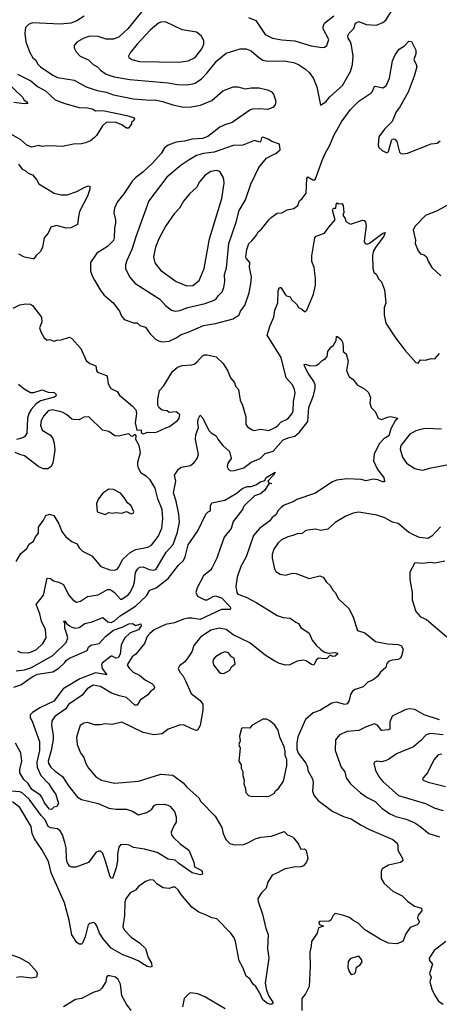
# Model space of a CAD drawing. Extents: x 1678759 to 1859541, y 384609 to 522867.
# Tile 96 of 256: x 1756354 to 1759893, y 442676 to 450972. Entities that reach past the tile are written whole.
import ezdxf

# ---------------------------------------------------------------- set-up
doc = ezdxf.new("R2010")
doc.units = 0

msp = doc.modelspace()

# ---------------------------------------------------------------- linework, layer by layer
at = {"layer": '0CON20XD'}
for points in [[(1757394.4, 451055), (1757265.5, 450895), (1757192.5, 450827.5), (1757145, 450807.7), (1757085, 450807.1), (1757015, 450829.2), (1756945, 450832.9), (1756895, 450817.3), (1756836.6, 450783.4), (1756814, 450755), (1756814, 450735), (1756830.2, 450700.2), (1756865.8, 450665), (1756935, 450632.2), (1756974.2, 450594.2), (1757009.2, 450575), (1757035.3, 450545.3), (1757085, 450511.8), (1757150, 450490), (1757282.9, 450467.1), (1757605, 450439.6), (1757684.6, 450424.6), (1757765, 450423.6), (1757815, 450430.9), (1757835, 450437.5), (1757886.5, 450473.5), (1757935.9, 450524.1), (1758015.9, 450624.1), (1758095, 450689.4), (1758214.4, 450725.6), (1758265, 450727.5), (1758305, 450709.1), (1758366.7, 450655), (1758405, 450630), (1758446.4, 450623.6), (1758585, 450625.5), (1758662.2, 450612.2), (1758705, 450595.5), (1758765, 450555.6), (1758795, 450527.1), (1758832.9, 450475), (1758839.5, 450455), (1758860.6, 450405), (1758891.7, 450251.7), (1758935, 450280), (1758969.3, 450320.7), (1759075, 450417.1), (1759145, 450536.2), (1759159.5, 450595), (1759165.4, 450665.4), (1759153.1, 450755), (1759143.8, 450785), (1759123.6, 450815), (1759121.4, 450835), (1759133, 450857), (1759171.9, 450898.1), (1759186.3, 450943.7), (1759215, 450955.5), (1759275, 450930.6), (1759364.2, 450925.8), (1759415, 450947.5), (1759441.3, 450968.7), (1759528.6, 451105)], [(1756898.3, 451001.7), (1756835, 450961.5), (1756785, 450943.8), (1756697.5, 450935), (1756463.8, 450946.2), (1756429.3, 450930.7), (1756403.8, 450905), (1756398.8, 450855), (1756407.5, 450785), (1756440.8, 450695), (1756465, 450650.8), (1756489.3, 450629.3), (1756505, 450601.2), (1756531.2, 450575), (1756635, 450504.4), (1756673.3, 450485), (1756815, 450463.1), (1756915, 450406.7), (1757006.4, 450376.4), (1757085, 450359.7), (1757145, 450338.8), (1757315, 450305.4), (1757455, 450293.6), (1757493.8, 450296.2), (1757558.8, 450281.2), (1757645, 450253.6), (1757735, 450235.5), (1757801.9, 450238.1), (1757879.2, 450250.8), (1757975, 450290), (1758066.8, 450373.2), (1758155, 450405.8), (1758195, 450405.8), (1758255, 450390), (1758305, 450397.1), (1758375, 450396.7), (1758445, 450380.5), (1758475, 450366.2), (1758495, 450344.2), (1758515.4, 450285), (1758508.9, 450255), (1758488.3, 450231.7), (1758444, 450216), (1758375, 450221.4), (1758315, 450216.5), (1758295, 450208.5), (1758145, 450105.7), (1758085, 450086.9), (1758042.9, 450065), (1757941.6, 449988.4), (1757895, 449969.6), (1757805.4, 449965.4), (1757745, 449948.5), (1757675, 449940), (1757605, 449914.3), (1757575, 449892.5), (1757548.6, 449845), (1757475, 449762.9), (1757393.4, 449686.6), (1757329.8, 449640.2), (1757306.4, 449613.6), (1757232.9, 449505), (1757176.9, 449435), (1757152.5, 449385), (1757147.5, 449345), (1757162.9, 449285), (1757163, 449257), (1757154.4, 449215), (1757152.2, 449135), (1757145, 449111.2), (1757095, 449060), (1757004, 449005), (1756952, 448925), (1756952.5, 448855), (1756964.3, 448815), (1756985.8, 448775.8), (1757033.3, 448695), (1757064.6, 448654.6), (1757143.3, 448585), (1757196, 448515), (1757212, 448475), (1757232.4, 448452.4), (1757245, 448442), (1757313.6, 448416.4), (1757345, 448416.7), (1757366.7, 448395), (1757415, 448382), (1757454, 448324), (1757500.3, 448280.3), (1757525.7, 448265.7), (1757555, 448258.6), (1757615.4, 448264.6), (1757675, 448292.2), (1757715, 448320.5), (1757775, 448339.1), (1757904, 448396), (1758005, 448411.2), (1758155, 448450), (1758204.2, 448485), (1758217.5, 448515), (1758253.5, 448565), (1758288.5, 448671.5), (1758304.4, 448745), (1758307.8, 448805), (1758293.1, 448885), (1758294.4, 448925), (1758265, 448961.2), (1758261.9, 448975), (1758270, 449035), (1758286.2, 449085), (1758312.7, 449107.3), (1758350, 449155), (1758364, 449185), (1758394.4, 449205.6), (1758454.4, 449285.6), (1758475, 449303.8), (1758525, 449341.2), (1758565, 449344), (1758609.5, 449370.5), (1758665, 449380), (1758700, 449405), (1758713.8, 449445), (1758737.5, 449465), (1758769.2, 449510.8), (1758775.7, 449635), (1758785, 449648), (1758825, 449621.5), (1758835, 449618.9), (1758848.7, 449631.3), (1758904.1, 449785.9), (1758930, 449845), (1758970.9, 449915), (1759002.3, 449995), (1759068.2, 450111.8), (1759145, 450215.8), (1759215, 450284.2), (1759315, 450352), (1759327.5, 450365), (1759345, 450410), (1759355, 450412.5), (1759415, 450397.1), (1759443.8, 450415), (1759471.7, 450478.3), (1759498.9, 450625), (1759520.6, 450675), (1759555, 450722), (1759599.4, 450750.6), (1759635, 450792), (1759658.6, 450788.6), (1759695.8, 450715.8), (1759694, 450685), (1759676.7, 450635), (1759698.8, 450595), (1759702, 450575), (1759681.1, 450495), (1759630, 450360), (1759557.3, 450232.7), (1759528.6, 450195), (1759495.4, 450114.6), (1759429.7, 450050.3), (1759382, 449985), (1759376.2, 449915), (1759383.8, 449895), (1759409.5, 449869.5), (1759445, 449853.8), (1759455, 449853.3), (1759465, 449862.5), (1759490, 449955), (1759494.4, 449965.6), (1759505, 449968), (1759516.2, 449965), (1759535.7, 449945), (1759556.7, 449855), (1759567.5, 449845), (1759585, 449840.8), (1759625, 449845.8), (1759825, 449926), (1759875, 449931.2), (1759900, 449950)], [(1757695, 450613.5), (1757775.4, 450624.6), (1757835, 450654.4), (1757891.5, 450725), (1757908.5, 450765), (1757906.5, 450795), (1757885.5, 450835), (1757845, 450865.4), (1757725, 450885.4), (1757585, 450952.9), (1757545, 450950), (1757525, 450941.5), (1757458.5, 450885), (1757344.4, 450765), (1757285, 450691.2), (1757272.5, 450665), (1757275, 450653.8), (1757300, 450635), (1757365, 450620), (1757695, 450613.5)], [(1758285, 450990.8), (1758346.2, 450966.2), (1758425, 450848), (1758486.3, 450816.3), (1758565, 450801.9), (1758675, 450793.3), (1758811.7, 450751.7), (1758905, 450738.1)], [(1758905, 450738.1), (1758925, 450740.8), (1758944.4, 450755.6), (1758960.6, 450805), (1758914.2, 450895), (1758912.8, 450915), (1758925, 450941.4), (1759004.4, 451005)], [(1756157.9, 450527.9), (1756378.3, 450318.3), (1756392.7, 450292.7), (1756415, 450280), (1756422.5, 450265), (1756395, 450262), (1756305, 450273.8)], [(1756335, 450513.1), (1756447.5, 450457.5), (1756505, 450408.5), (1756571.9, 450371.9), (1756655, 450297.3), (1756735, 450264.5), (1756855, 450231.1), (1756925, 450228.5), (1756965, 450220), (1756995, 450204.5), (1757055.4, 450205.4), (1757257.5, 450165), (1757315, 450147.5), (1757323.3, 450135), (1757317.7, 450122.3), (1757297.5, 450105), (1757297.5, 450095), (1757273.3, 450056.7), (1757255, 450057.5), (1757215.4, 450085.4), (1757167.5, 450105), (1757105, 450109.2), (1757085, 450104.4), (1757052.4, 450077.6), (1757003.5, 449996.5), (1756985, 449978), (1756950.2, 449949.8), (1756910, 449935), (1756875, 449924.6), (1756808.3, 449921.7), (1756715, 449902.5), (1756615, 449910), (1756565, 449906), (1756545, 449904), (1756515, 449911.2), (1756455, 449898.8), (1756415, 449914), (1756365, 449959.2), (1756285, 450004.4)], [(1757665, 448516.9), (1757705, 448522.7), (1757771.8, 448548.2), (1757919.3, 448580.7), (1757995, 448608.2), (1758011.2, 448618.8), (1758031.5, 448648.5), (1758062.2, 448677.8), (1758076, 448714), (1758084.5, 448765), (1758081.8, 448825), (1758097.8, 448882.2), (1758119.2, 449085), (1758179.2, 449265), (1758204.6, 449365), (1758257.3, 449455), (1758303.5, 449585), (1758370, 449725), (1758434.3, 449805.7), (1758493.9, 449836.1), (1758515, 449844), (1758550, 449875), (1758543.8, 449923.8), (1758480, 449945), (1758450, 449965), (1758405, 449981.2), (1758393.8, 449975), (1758386.2, 449943.8), (1758379.3, 449940.7), (1758335, 449953.8), (1758235, 449915.6), (1758155, 449910.4), (1757993.3, 449856.7), (1757905, 449843.3), (1757845, 449826.2), (1757774.1, 449785.9), (1757715, 449745.6), (1757595.8, 449645), (1757443.1, 449445), (1757335, 449141.2), (1757300.9, 449035), (1757258, 448942), (1757247.8, 448905), (1757247.5, 448875), (1757279.2, 448805), (1757325, 448751.4), (1757535, 448618.1), (1757585, 448564.2), (1757633.7, 448523.7), (1757665, 448516.9)], [(1756344, 449754), (1756375, 449712.5), (1756400.7, 449700.7), (1756425, 449677.5), (1756462.5, 449665), (1756495.8, 449625.8), (1756515, 449589.2), (1756645, 449510.5), (1756705, 449496.7), (1756755, 449497.5), (1756835.5, 449524.5), (1756905, 449561.4), (1756935, 449571.2), (1756945, 449567.5), (1756945.7, 449545), (1756925.5, 449484.5), (1756858.6, 449355), (1756850.8, 449310.8), (1756842, 449245), (1756785, 449218), (1756745, 449214), (1756665, 449237.5), (1756616.1, 449223.9), (1756595, 449172.5), (1756561.2, 449135), (1756546.9, 449055), (1756530.3, 449019.7), (1756494, 448985), (1756475, 448956.7), (1756465, 448956.2), (1756395, 448970), (1756346.2, 448995)], [(1757765, 448729.4), (1757815, 448731.9), (1757868.6, 448775), (1757910, 448875), (1757954, 449126), (1758057.5, 449465), (1758077.8, 449595), (1758076.9, 449625), (1758069.2, 449645), (1758041.4, 449691.4), (1758015, 449700), (1757965, 449691.9), (1757917.6, 449662.4), (1757870, 449605), (1757845, 449557.5), (1757785, 449504.2), (1757735, 449444), (1757701.4, 449385), (1757655.7, 449335), (1757586, 449234), (1757526.5, 449125), (1757500.9, 449055), (1757483.6, 448975), (1757492.8, 448922.8), (1757541.4, 448861.4), (1757674.6, 448764.6), (1757765, 448729.4)], [(1756299.7, 448540.3), (1756355, 448570), (1756405, 448578.9), (1756445, 448574.4), (1756463, 448563), (1756537.5, 448465), (1756540.8, 448425), (1756530, 448395), (1756522.9, 448375), (1756532.3, 448342.3), (1756560.7, 448290.7), (1756585, 448272.5), (1756605, 448276.7), (1756645, 448263.3), (1756667, 448273), (1756705, 448274), (1756775, 448296.2), (1756795, 448286.2), (1756870.8, 448200.8), (1756915, 448101.2), (1756945, 448076.2), (1756996.6, 448056.6), (1757003.1, 448015), (1757011.5, 448001.5), (1757086.2, 447975), (1757092.9, 447965), (1757101.2, 447905), (1757123.8, 447865), (1757175, 447840), (1757197.3, 447807.3), (1757306.2, 447715), (1757333.6, 447683.6), (1757338.8, 447655), (1757328.8, 447575), (1757343, 447513), (1757380, 447515), (1757380, 447495), (1757395, 447482.5), (1757435, 447496.7), (1757495, 447493.8), (1757515, 447498.8), (1757585.7, 447534.3), (1757616.8, 447543.2), (1757685, 447593.8), (1757700, 447615), (1757703.9, 447643.9), (1757682.3, 447662.3), (1757675, 447666.7), (1757615, 447662.5), (1757597, 447677), (1757555, 447682.5), (1757530.7, 447700.7), (1757518.8, 447725), (1757518, 447775), (1757532.1, 447847.9), (1757566, 447885), (1757643.6, 448006.4), (1757685, 448043.3), (1757725, 448059.4), (1757805, 448064.3), (1757825, 448070.6), (1757847.5, 448085), (1757895, 448140), (1757911.8, 448148.2), (1757935, 448149.4), (1758012.1, 448132.1), (1758070, 448075), (1758109.7, 448009.7), (1758133, 447953), (1758166.2, 447915), (1758174.3, 447884.3), (1758200, 447855), (1758214, 447765), (1758234.2, 447725), (1758262.5, 447625), (1758260.8, 447565), (1758275, 447542.5), (1758313.8, 447515), (1758330.7, 447510.7), (1758385, 447520.8), (1758455, 447510.8), (1758515, 447538.6), (1758535, 447556.7), (1758555, 447580), (1758615, 447608), (1758650.8, 447655), (1758660, 447675), (1758661.9, 447755), (1758678.1, 447825), (1758672.9, 447855), (1758654.3, 447895), (1758600, 447955), (1758558.2, 448125), (1758442, 448315), (1758465.6, 448394.4), (1758497.5, 448465), (1758505.6, 448525), (1758531.9, 448585), (1758535, 448687.5), (1758545, 448716.7), (1758555, 448716.7), (1758595, 448653.8), (1758605, 448643.8), (1758635, 448636.2), (1758646.2, 448615), (1758691.2, 448571.2), (1758705, 448546.7), (1758733.8, 448533.8), (1758755, 448512.5), (1758765, 448512.5), (1758775.9, 448524.1), (1758832, 448658), (1758849.1, 448735), (1758847.5, 448795), (1758836.9, 448885), (1758818.1, 448935), (1758817, 448983), (1758844.4, 449135), (1758855, 449147.1), (1758925.9, 449174.1), (1758960, 449225), (1759013.3, 449285), (1758992.3, 449367.7), (1759000, 449385), (1759020, 449385), (1759022.5, 449415), (1759032.5, 449427.5), (1759045, 449420), (1759071.7, 449421.7), (1759082.5, 449405), (1759086.4, 449346.4), (1759080, 449325), (1759097.7, 449297.7), (1759105, 449272.5), (1759145, 449250), (1759245, 449283.8), (1759258.8, 449278.8), (1759271.2, 449265), (1759276.2, 449235), (1759258.8, 449105), (1759266.4, 449086.4), (1759285, 449081.2), (1759305, 449088.6), (1759415, 449172.2), (1759435, 449177.5), (1759425, 449146.9), (1759355, 449051.4), (1759338.5, 449025), (1759328.6, 448985), (1759330.8, 448875), (1759341.2, 448845), (1759362.5, 448825), (1759379.5, 448789.5), (1759405, 448762.5), (1759429.4, 448695), (1759440.8, 448585), (1759428.6, 448545), (1759428.1, 448485), (1759442, 448415), (1759522.1, 448292.1), (1759603.8, 448183.8), (1759695, 448084.3), (1759715, 448078.8), (1759735, 448106.2), (1759775, 448104), (1759822.7, 448117.3), (1759855, 448115.7), (1759895, 448158.9)], [(1759955, 449406.7), (1759880, 449365), (1759775, 449322.2), (1759685, 449230), (1759670.9, 449199.1), (1759690.6, 449115), (1759689.2, 449085), (1759714, 449025), (1759735, 449000), (1759765, 448990.8), (1759783.8, 448975), (1759797.3, 448937.3), (1759830, 448885), (1759906.7, 448815)], [(1756335, 445653.3), (1756365, 445641.5), (1756425, 445638.5), (1756455, 445644.6), (1756495.6, 445665), (1756550, 445715), (1756578.2, 445765), (1756571.1, 445835), (1756538.6, 445905), (1756524.4, 445965), (1756494.4, 446045), (1756555, 446123.3), (1756585, 446266.7), (1756613.9, 446263.9), (1756640, 446245), (1756685, 446234), (1756722.8, 446212.8), (1756767.1, 446125), (1756802.8, 446082.8), (1756833.4, 446063.4), (1756867.4, 446072.6), (1756927.6, 446112.4), (1757015, 446125.5), (1757095, 446170), (1757115, 446170), (1757131.6, 446161.6), (1757155, 446144.5), (1757205, 446090), (1757215, 446090.6), (1757267.8, 446125), (1757286.2, 446145), (1757314.7, 446205), (1757323.4, 446235), (1757331.8, 446315), (1757347.6, 446342.4), (1757365, 446358.1), (1757395, 446361.8), (1757445, 446338.5), (1757485, 446333.3), (1757505, 446341.4), (1757588.5, 446485), (1757649.3, 446550.7), (1757684.7, 446655), (1757702.4, 446737.6), (1757696, 446805), (1757674.7, 446915), (1757650.9, 446985), (1757670, 447085), (1757658.8, 447135), (1757693.8, 447185), (1757715, 447200.8), (1757795, 447215.8), (1757825, 447241.4), (1757851.5, 447275), (1757862.2, 447307.8), (1757836.6, 447435), (1757839.6, 447475), (1757861.1, 447535), (1757855.4, 447575), (1757858.2, 447605), (1757875, 447640), (1757898.6, 447615), (1757950.6, 447510.6), (1757970, 447490), (1758010.8, 447465), (1758025, 447436.7), (1758066.2, 447385), (1758124.5, 447334.5), (1758136.9, 447275), (1758110, 447235), (1758104.3, 447205), (1758115, 447183.3), (1758135, 447172), (1758165, 447174.4), (1758245, 447196.9), (1758306.9, 447243.1), (1758383.1, 447275), (1758425, 447316.5), (1758492.3, 447337.7), (1758575, 447431.3), (1758627.6, 447452.4), (1758675, 447463.4), (1758712.7, 447497.3), (1758784.3, 447585), (1758793.1, 447705), (1758832.9, 447805), (1758845.8, 447865), (1758844.7, 447894.7), (1758835, 447924), (1758786.7, 447995), (1758755, 448052.5), (1758754.2, 448065.8), (1758765, 448068.8), (1758805, 448055.8), (1758855, 448057.5), (1758877.9, 448072.1), (1758905, 448101.2), (1758934.2, 448115.8), (1758946.2, 448135), (1758953.8, 448175), (1758978.3, 448211.7), (1759000.7, 448229.3), (1759021.7, 448268.3), (1759025, 448302.5), (1759035, 448301.2), (1759065.9, 448275.9), (1759076.7, 448255), (1759083.3, 448225), (1759082.2, 448175), (1759106.4, 448156.4), (1759124.3, 448095), (1759110, 448015), (1759133, 447963), (1759163, 447943), (1759203.6, 447893.6), (1759263, 447863), (1759295, 447830), (1759313.3, 447785), (1759307.5, 447745), (1759317.5, 447705), (1759350.7, 447670.7), (1759377.5, 447615), (1759405, 447603.8), (1759455, 447623.3), (1759485, 447628), (1759540, 447615), (1759536.7, 447605), (1759519.1, 447590.9), (1759484.6, 447525.4), (1759467.5, 447465), (1759425, 447440), (1759388.7, 447401.3), (1759342, 447315), (1759336.7, 447255), (1759371.7, 447181.7), (1759425, 447113.3), (1759431.7, 447078.3), (1759415, 447076.7), (1759375.6, 447095.6), (1759335, 447100.8), (1759275, 447086.2), (1759233.6, 447096.4), (1759115, 447103.5), (1759025, 447090.9), (1758985, 447076.5), (1758847.7, 446982.3), (1758691.9, 446928.1), (1758665, 446912.1), (1758585, 446881.9), (1758562.9, 446865), (1758533.9, 446836.1), (1758515, 446800), (1758483.7, 446776.3), (1758465, 446749.2), (1758375.4, 446684.6), (1758325.6, 446625), (1758264.4, 446445.6), (1758218.6, 446365), (1758187.1, 446275), (1758175.7, 446195), (1758185.8, 446145), (1758195, 446132), (1758265, 446106.5), (1758355, 446059.5), (1758525, 445951.5), (1758575, 445934), (1758635, 445930), (1758682.5, 445895), (1758705.8, 445885.8), (1758725, 445850), (1758795, 445803.3), (1758821.2, 445745), (1758855, 445701.2), (1758895, 445664.3), (1758925, 445644.3), (1758956.7, 445633.3), (1759015, 445640.6), (1759035, 445635.8), (1759034, 445625), (1759015, 445610), (1758995, 445606.9), (1758973, 445617), (1758945, 445590.8), (1758925, 445585.7), (1758875, 445593.8), (1758855, 445576.7), (1758835, 445533.3), (1758815, 445539.2), (1758770.9, 445570.9), (1758745, 445576.4), (1758695, 445567.8), (1758633.4, 445536.6), (1758595, 445534.4), (1758545, 445546.4), (1758505.9, 445565.9), (1758425, 445617.9), (1758295, 445720.7), (1758155, 445788.2), (1758095, 445834.6), (1758035, 445846.4), (1757965, 445827.1), (1757879.6, 445770.4), (1757822.2, 445697.8), (1757805.7, 445645), (1757777.3, 445602.7), (1757748, 445562), (1757701.7, 445528.3), (1757691.2, 445505), (1757704, 445475), (1757729.2, 445445), (1757752.4, 445402.4), (1757799.2, 445295), (1757877.5, 445235), (1757898.9, 445205), (1757900, 445155), (1757875.5, 445024.5), (1757855, 444986.7), (1757845, 444984), (1757805, 444996), (1757735, 445030), (1757701.2, 445028.8), (1757605.5, 444994.5), (1757556.7, 444955), (1757485.7, 444945.7), (1757396, 444965), (1757215, 445052.2), (1757135, 445034.4), (1757075, 445040), (1757035, 445031.4), (1756985, 445031.4), (1756925, 445049.4), (1756895, 445045.6), (1756864.4, 445025), (1756846.4, 444973.6), (1756833.3, 444925), (1756840, 444865), (1756868, 444795), (1756896.7, 444756.7), (1756913.1, 444705), (1756934.4, 444665), (1757000.2, 444590.2), (1757045, 444565.6), (1757155, 444538.9), (1757355, 444557.5), (1757545, 444614.4), (1757645.4, 444605.4), (1757732.8, 444542.8), (1757764.2, 444505), (1757863.8, 444415), (1757882, 444385), (1758002.4, 444262.4), (1758040.5, 444200.5), (1758058.8, 444165), (1758069.2, 444115), (1758092.5, 444065), (1758125, 444030), (1758155, 444021.4), (1758235, 444019.2), (1758285, 444038.6), (1758338.7, 444071.3), (1758386.8, 444083.2), (1758476.8, 444093.2), (1758585, 444132.5), (1758612.5, 444105), (1758655, 444086.7), (1758665.9, 444075.9), (1758704.1, 444024.1), (1758725, 443983.3), (1758755, 443986.7), (1758770.7, 443970.7), (1758783.6, 443905), (1758772.2, 443875), (1758746.6, 443843.4), (1758725, 443834.6), (1758665, 443832.5), (1758585, 443815.3), (1758535, 443785.5), (1758484.2, 443765), (1758446, 443705), (1758434, 443655), (1758392, 443615), (1758363, 443567), (1758365, 443542.5), (1758401.8, 443435), (1758430, 443315), (1758450, 443265), (1758444, 443145), (1758454.2, 443065), (1758423.3, 442855), (1758435.6, 442795), (1758454.4, 442744.4), (1758490, 442695), (1758487.7, 442682.3), (1758474.1, 442675.9), (1758445, 442684.2), (1758403.8, 442715), (1758377.5, 442775), (1758345, 442826.2), (1758323.8, 442845), (1758295, 442890), (1758263.3, 442913.3), (1758236, 442985), (1758205, 443042.5), (1758175.4, 443205), (1758163.6, 443235), (1758135.3, 443275.3), (1758015.6, 443395.6), (1757975, 443405.8), (1757935.4, 443425.4)], [(1756345, 447901.2), (1756391.7, 447861.7), (1756445, 447831.9), (1756475, 447831.1), (1756545, 447854.2), (1756595, 447834.4), (1756645, 447830.6), (1756661.9, 447815), (1756659.6, 447800.4), (1756648.2, 447791.8), (1756529.2, 447760.8), (1756494.8, 447735.2), (1756452.1, 447687.9), (1756430.8, 447655), (1756420, 447615), (1756415, 447486.7), (1756398.7, 447461.3), (1756380.6, 447449.4), (1756326.5, 447433.5)], [(1756325, 446406), (1756365.5, 446474.5), (1756414.2, 446515), (1756435, 446554.2), (1756471.7, 446578.3), (1756488.6, 446615), (1756514.2, 446645), (1756514.2, 446695), (1756555.8, 446755), (1756573.8, 446795), (1756605, 446806.2), (1756643.3, 446795), (1756685.4, 446725.4), (1756710.5, 446660.5), (1756743.3, 446615), (1756795, 446574.4), (1756835, 446557.1), (1756855, 446522), (1756885, 446494.2), (1756963.4, 446453.4), (1757038, 446365), (1757115, 446335.6), (1757155, 446333.3), (1757175, 446341.4), (1757187.8, 446355), (1757224, 446426), (1757285, 446483.8), (1757332.7, 446507.3), (1757435, 446528.5), (1757465.8, 446545), (1757521.2, 446618.8), (1757552.3, 446687.7), (1757560.9, 446765), (1757555.9, 446845), (1757520.4, 446935), (1757497.8, 447025), (1757455, 447096.2), (1757424.3, 447124.3), (1757378.3, 447151.7), (1757355, 447192.5), (1757350.8, 447215), (1757352, 447245), (1757373.9, 447326.1), (1757361.2, 447385), (1757333.3, 447435), (1757336.7, 447465), (1757330, 447475), (1757323, 447477), (1757305, 447460), (1757295, 447462.5), (1757275, 447482.5), (1757185, 447462.5), (1757157.5, 447465), (1757105, 447500.8), (1757053.9, 447513.9), (1756936.6, 447626.6), (1756895, 447623.8), (1756855, 447601.2), (1756805, 447602), (1756793.3, 447605), (1756749.2, 447645), (1756714, 447665), (1756630, 447685), (1756595.6, 447675), (1756556.7, 447635), (1756536.2, 447595), (1756529.2, 447555), (1756544.7, 447514.7), (1756615, 447470), (1756632.7, 447442.7), (1756644, 447404), (1756650, 447345), (1756634.5, 447235), (1756616.4, 447203.6), (1756591.5, 447188.5), (1756555, 447186.2), (1756515, 447204.5), (1756395, 447296.9), (1756355, 447307.3), (1756316, 447326)], [(1759912.4, 447522.4), (1759775, 447526.9), (1759735, 447520), (1759693.4, 447506.6), (1759645, 447480.8), (1759568, 447385), (1759562.7, 447352.7), (1759582, 447285), (1759616.2, 447235), (1759685, 447190), (1759705, 447183.8), (1759755, 447176), (1759823.2, 447196.8), (1759985, 447226.9)], [(1756325, 445485.4), (1756395, 445495.3), (1756455, 445512.6), (1756635, 445613.6), (1756745.8, 445724.2), (1756759.3, 445765), (1756751.1, 445795), (1756734.7, 445845), (1756733.8, 445883.8), (1756726.2, 445905), (1756732.4, 445907.6), (1756751.8, 445881.8), (1756775.6, 445865.6), (1756795, 445852.7), (1756825, 445845.3), (1756855, 445850.4), (1756905, 445883.8), (1756965, 445897.9), (1757055, 445934.2), (1757097.7, 445897.7), (1757125, 445893.7), (1757155, 445907.7), (1757201.4, 445948.6), (1757330.1, 446029.9), (1757425, 446118.2), (1757451.8, 446165), (1757505, 446184.1), (1757607.1, 446265), (1757693.9, 446376.1), (1757735.3, 446415), (1757750.9, 446445), (1757775, 446547.1), (1757855.6, 446664.4), (1757923.8, 446805), (1757945, 446826.7), (1757962.5, 446835), (1757962, 446875), (1757975, 446902), (1758085, 446923.6), (1758180.3, 446979.7), (1758235, 447025.6), (1758275, 447039.2), (1758305, 447038.8), (1758345, 447051.4), (1758385, 447078.5), (1758420.8, 447089.2), (1758432.5, 447115), (1758509.5, 447159.5), (1758495.8, 447135), (1758447.5, 447085), (1758455, 447070), (1758480, 447065), (1758455, 447060), (1758420, 447005), (1758385, 446978), (1758335, 446960), (1758245.7, 446874.3), (1758233.8, 446845), (1758153.6, 446745), (1758136.4, 446685), (1758078.8, 446611.2), (1758047.7, 446525), (1758017.5, 446435), (1757978.5, 446355), (1757964.4, 446335), (1757904.8, 446285.2), (1757850.7, 446185), (1757838.5, 446145), (1757854.5, 446115), (1757915.5, 446084.5), (1757935, 446084.4), (1757985, 446113.1), (1758005, 446118.1), (1758055, 446099.5), (1758128.1, 446025), (1758132.5, 446015), (1758128.8, 446001.2), (1758055, 446001.5), (1757875, 445918.7), (1757805, 445930), (1757775, 445928.8), (1757735, 445920.5), (1757660.7, 445889.3), (1757585, 445876.5), (1757488.1, 445831.9), (1757450.5, 445799.5), (1757430.5, 445775), (1757407, 445717), (1757335, 445626.7), (1757303.8, 445605), (1757260, 445535), (1757277, 445507), (1757311.4, 445475), (1757365, 445449.6), (1757415, 445406.7), (1757468.3, 445378.3), (1757482.9, 445365), (1757492, 445345), (1757488.8, 445335), (1757457.1, 445312.9), (1757435, 445283.5), (1757371, 445239), (1757345, 445195.8), (1757325, 445197.8), (1757255, 445260), (1757195, 445274.1), (1757128.6, 445298.6), (1757035, 445353.3), (1756975, 445363.8), (1756922.5, 445335), (1756880.2, 445279.8), (1756766.9, 445203.1), (1756744.5, 445165), (1756649.4, 445100.6), (1756625, 445063.3), (1756622.9, 445025), (1756636.9, 444945), (1756636.1, 444906.1), (1756620.7, 444815), (1756595.4, 444725), (1756596.2, 444705), (1756617.5, 444675), (1756655, 444640), (1756716.3, 444596.3), (1756765, 444515.6), (1756841.8, 444421.8), (1756875, 444400.4), (1757015, 444368.2), (1757105, 444328.8), (1757165, 444319.1), (1757255, 444319.1), (1757305, 444302.1), (1757355, 444271.1), (1757427.8, 444292.2), (1757468.6, 444321.4), (1757489.1, 444350.9), (1757505, 444360.8), (1757575, 444362.5), (1757604.1, 444354.1), (1757620, 444345), (1757660.5, 444300.5), (1757673.8, 444255), (1757675, 444210), (1757656.7, 444185), (1757632.3, 444127.7), (1757634, 444105), (1757651.1, 444081.1), (1757708.3, 444028.3), (1757782, 443975), (1757823.8, 443875), (1757827.5, 443835), (1757885, 443806), (1757893.8, 443795), (1757895, 443773.3), (1757875, 443766.7), (1757807.5, 443785), (1757695, 443862.7), (1757665, 443890), (1757605, 443897.8), (1757515, 443954.7), (1757406.4, 443983.6), (1757315, 443998.2), (1757276.8, 444016.8), (1757246.2, 444023.8), (1757205, 444019.1), (1757189.4, 444000.6), (1757179.2, 443945), (1757180.5, 443885), (1757169.2, 443825), (1757137.5, 443735), (1757125, 443737.5), (1757115, 443757.5), (1757078.3, 443881.7), (1757055, 443946), (1757035, 443965.7), (1757022.7, 443967.3), (1756996.7, 443955), (1756935, 443870.8), (1756827.7, 443832.3), (1756792.5, 443832.5), (1756775, 443840), (1756755, 443873.3), (1756747.9, 443905), (1756745.4, 443995), (1756735, 444040), (1756716.5, 444105), (1756696.6, 444136.6), (1756674.6, 444154.6), (1756615, 444161.8), (1756595, 444173.8), (1756569.4, 444229.4), (1756535.8, 444265.8), (1756434.1, 444405), (1756375, 444457.5), (1756355, 444466.4), (1756282.7, 444472.7)], [(1757075, 446803.3), (1757105, 446818.8), (1757135, 446813.8), (1757165, 446820), (1757215, 446813.3), (1757255, 446827.5), (1757295, 446807.5), (1757312.5, 446815), (1757316.7, 446825), (1757293.3, 446875), (1757262.1, 446902.1), (1757235, 446946.7), (1757205, 446981.2), (1757145, 447013.3), (1757105, 447016.2), (1757055, 446983.3), (1757018.8, 446935), (1757001.2, 446895), (1757007.5, 446825), (1757075, 446803.3)], [(1759901.7, 446698.3), (1759830.7, 446619.3), (1759795, 446600.6), (1759725, 446609.1), (1759675, 446632), (1759632.2, 446655), (1759546, 446726), (1759497.4, 446737.4), (1759433.3, 446775), (1759365, 446796.9), (1759215, 446821.9), (1759165.5, 446814.5), (1759105, 446787.5), (1759013.3, 446735), (1758951.7, 446678.3), (1758895, 446668.8), (1758845, 446678), (1758785, 446671.2), (1758762.5, 446665), (1758735, 446642.5), (1758695, 446640), (1758656.7, 446625), (1758615, 446613.8), (1758561.2, 446588.8), (1758533.8, 446565), (1758498.3, 446511.7), (1758484.1, 446465.9), (1758484, 446435), (1758503.8, 446345), (1758515, 446322.5), (1758550.5, 446300.5), (1758595, 446291.2), (1758655, 446308), (1758685, 446306), (1758795, 446262.5), (1758885, 446286), (1758912.5, 446275), (1758942.3, 446232.3), (1758973.3, 446205), (1758993.8, 446165), (1759015.8, 446145.8), (1759041.7, 446091.7), (1759130.7, 446010.7), (1759163.8, 445945), (1759203.3, 445825), (1759265.5, 445805.5), (1759355, 445732.9), (1759455, 445713.9), (1759545, 445707.3), (1759575, 445696.4), (1759587.4, 445665), (1759575, 445612.2), (1759565, 445593.8), (1759545, 445580.9), (1759494, 445576), (1759463.8, 445565), (1759451.3, 445548.7), (1759442.5, 445515), (1759398, 445475), (1759371.7, 445438.3), (1759335, 445410), (1759290.2, 445389.8), (1759249.6, 445350.4), (1759182.2, 445327.8), (1759162, 445315), (1759143.8, 445286.2), (1759132.2, 445235), (1759115, 445207.5), (1759095, 445203.1), (1759025, 445221.9), (1758985, 445213.1), (1758885, 445150.5), (1758828.9, 445131.1), (1758764.4, 445075), (1758700.3, 444929.7), (1758690, 444875), (1758692, 444825), (1758701.7, 444791.7), (1758768.3, 444708.3), (1758781.2, 444675), (1758783.8, 444645), (1758823.8, 444575), (1758828, 444545), (1758822.3, 444472.3), (1758835, 444437.5), (1758851.2, 444415), (1758872.1, 444392.1), (1758995, 444299.2), (1759085, 444257.1), (1759149.8, 444239.8), (1759234.6, 444184.6), (1759305, 444147.8), (1759500, 444065), (1759536, 444035), (1759543.8, 444015), (1759542.5, 443975), (1759580.8, 443905), (1759584, 443885), (1759565, 443870.6), (1759465, 443849.4), (1759412.1, 443817.9), (1759402, 443795), (1759403.6, 443736.4), (1759428, 443695), (1759499.7, 443629.7), (1759580.5, 443590.5), (1759625.7, 443545.7), (1759684.3, 443504.3), (1759741.2, 443485), (1759744, 443465), (1759713.1, 443426.9), (1759708.8, 443405), (1759723.3, 443375), (1759720.7, 443359.3), (1759705.6, 443344.4), (1759647.9, 443322.1), (1759610.3, 443269.7), (1759585.8, 443205), (1759535, 443186), (1759465, 443192.5), (1759394.6, 443224.6), (1759264.7, 443304.7), (1759209.1, 443359.1), (1759163.7, 443383.7), (1759135, 443407.5), (1759075, 443428), (1759015, 443440), (1758997, 443423), (1758976.7, 443385), (1758965, 443377.5), (1758882.5, 443375), (1758877.5, 443365), (1758880.7, 443350.7), (1758917.5, 443335), (1758875, 443320), (1758863.3, 443275), (1758813.8, 443205), (1758812, 443165), (1758800, 443115), (1758804.3, 442995), (1758794.2, 442825), (1758765.6, 442765), (1758734.3, 442725), (1758732.9, 442625)], [(1759939.7, 446410.3), (1759855, 446393.5), (1759815, 446398.9), (1759755, 446391.4), (1759685, 446396), (1759644.2, 446315.8)], [(1759644.2, 446315.8), (1759643.1, 446255), (1759664.3, 446145.7), (1759664.4, 446084.4), (1759694, 445985), (1759735, 445940), (1759785, 445918), (1759955, 445772.9)], [(1756305, 445346.9), (1756365, 445366.5), (1756459.5, 445435), (1756503.3, 445456.7), (1756635, 445476.7), (1756685, 445508.2), (1756733.8, 445556.2), (1756747.9, 445575), (1756775, 445593.3), (1756923.1, 445656.9), (1756934.4, 445685), (1756955, 445701.4), (1757025, 445716.9), (1757076.9, 445775), (1757145, 445828.4), (1757217.7, 445852.3), (1757275, 445880.8), (1757305, 445883.3), (1757335, 445868.8), (1757375, 445882), (1757377.7, 445865), (1757355, 445832.1), (1757285.3, 445804.7), (1757238.9, 445761.1), (1757209, 445701), (1757201.7, 445625), (1757185, 445595.3), (1757165, 445592.5), (1757135, 445608.8), (1757125, 445608.4), (1757048.6, 445551.4), (1757043.2, 445535), (1757049.4, 445505), (1757089.3, 445450.7), (1756995, 445470.2), (1756861.4, 445418.6), (1756720.3, 445335), (1756641, 445229), (1756525, 445174.2), (1756461.3, 445135), (1756443.3, 445115), (1756442.3, 445095), (1756463.8, 445053.8), (1756520.3, 444890.3), (1756521.9, 444815), (1756498.5, 444715), (1756502.9, 444675), (1756532.5, 444602.5), (1756601.1, 444535), (1756619.2, 444499.2), (1756660, 444445), (1756682.5, 444367.5), (1756668.3, 444341.7), (1756643, 444337), (1756621.7, 444318.3), (1756605, 444320), (1756565, 444372.9), (1756542.4, 444422.4), (1756528.8, 444438.8), (1756457.6, 444485), (1756427, 444537), (1756388.9, 444568.9), (1756356.6, 444625), (1756354.4, 444654.4), (1756371.6, 444725), (1756364.7, 444795), (1756319.2, 444875)], [(1758075, 445463.8), (1758125, 445492.5), (1758140.7, 445519.3), (1758172.5, 445545), (1758163, 445593), (1758140, 445605), (1758115, 445636.2), (1758085, 445645.8), (1758055, 445635.8), (1758005, 445604), (1757989.2, 445585), (1757984.1, 445564.1), (1757990, 445535), (1758035, 445473.3), (1758050, 445465), (1758075, 445463.8)], [(1759895, 445072.7), (1759765.8, 445115.8), (1759685, 445160), (1759645.3, 445165.3), (1759610.8, 445159.2), (1759495, 445103.8), (1759476.2, 445055), (1759476.7, 444995), (1759465, 444987.5), (1759405, 444984.3), (1759375.6, 445025.6), (1759345, 445038.1), (1759275, 445014.5), (1759215, 444981.8), (1759115, 444974.4), (1759052.1, 444947.9), (1759016, 444905), (1759014.3, 444815), (1759065.7, 444675), (1759096.7, 444635), (1759107.1, 444585), (1759145, 444532.5), (1759228.1, 444458.1), (1759285, 444417.3), (1759352.5, 444385), (1759409.1, 444329.1), (1759475, 444282.2), (1759525, 444257.5), (1759613.8, 444235), (1759685, 444204.4), (1759727.6, 444177.6), (1759803.9, 444113.9), (1759895, 444087.8)], [(1758443.6, 444426.4), (1758465, 444433.3), (1758502.5, 444455), (1758512.5, 444475), (1758536.7, 444495), (1758578.8, 444555), (1758606, 444685), (1758606.7, 444735), (1758593.8, 444775), (1758593.8, 444805), (1758583.8, 444845), (1758547.7, 444927.7), (1758533.3, 444985), (1758505, 445026.7), (1758465, 445063.3), (1758435, 445077.5), (1758405, 445077.5), (1758312.5, 445025), (1758295, 445002.5), (1758235, 445006.7), (1758225, 445000), (1758207.5, 444935), (1758212.5, 444895), (1758203.3, 444865), (1758213.3, 444835), (1758203.3, 444725), (1758222.5, 444695), (1758223.3, 444665), (1758236.4, 444636.4), (1758236.7, 444605), (1758247.5, 444565), (1758243.3, 444535), (1758257.5, 444495), (1758260.7, 444460.7), (1758285, 444436.7), (1758305, 444428.8), (1758443.6, 444426.4)], [(1759925, 444946), (1759815, 444957.9), (1759782.1, 444947.9), (1759734.5, 444895), (1759675, 444846.7), (1759532.6, 444787.4), (1759465, 444740), (1759435, 444727.1), (1759405, 444720), (1759366.4, 444723.6), (1759347.5, 444715), (1759341.2, 444705), (1759354.4, 444645), (1759387.6, 444587.6), (1759415, 444553.1), (1759549.2, 444435), (1759775, 444367.9), (1759855, 444330), (1759925, 444309.4)], [(1759915, 444784.4), (1759883, 444777), (1759847.1, 444735), (1759794.2, 444625), (1759756.2, 444585), (1759751.2, 444575), (1759756.7, 444565), (1759797.4, 444547.4), (1759945, 444511.8)], [(1757935.4, 443425.4), (1757865, 443451.1), (1757805.6, 443495), (1757714.3, 443605), (1757691.7, 443641.7), (1757665, 443663.3), (1757645, 443663.8), (1757615, 443652.5), (1757565, 443656.7), (1757515, 443688.8), (1757481.7, 443721.7), (1757455, 443723.8), (1757415, 443712), (1757355, 443668.6), (1757331.4, 443638.6), (1757285, 443614.3), (1757248.9, 443565), (1757242.4, 443537.6), (1757239.6, 443425), (1757225, 443330), (1757235, 443304.4), (1757295, 443242.9), (1757365, 443193.9), (1757415, 443145.7), (1757439.1, 443069.1), (1757465, 443022), (1757469.2, 442995), (1757455, 442989.5), (1757428.8, 442995), (1757352.4, 443042.4), (1757295, 443068.1), (1757225, 443094.2), (1757125, 443150.5), (1757057.5, 443227.5), (1757026.4, 443275), (1757005, 443336.2), (1756995, 443353.3), (1756976.4, 443366.4), (1756945, 443356.7), (1756932, 443345), (1756905.9, 443245.9), (1756885, 443191.2), (1756875, 443184), (1756855, 443182.5), (1756835, 443196), (1756795, 443261.2), (1756771.5, 443385), (1756731.5, 443531.5), (1756621, 443785), (1756598.8, 443878.8), (1756541.8, 443981.8), (1756480.4, 444070.4), (1756460, 444115), (1756450.9, 444175), (1756355.6, 444335.6), (1756295, 444380.8)], [(1759948.6, 443205), (1759849.4, 443130.6), (1759806, 443065), (1759808.8, 443045), (1759835.8, 443015), (1759808.8, 442935), (1759822.9, 442905), (1759812.7, 442865), (1759830.6, 442805), (1759851.4, 442755), (1759885, 442701.2), (1759925, 442676.2)], [(1756235, 443113.9), (1756355, 443066.5), (1756431.4, 443025), (1756495, 442953.8), (1756500.6, 442935), (1756496, 442905), (1756455, 442895.7), (1756365, 442906.9), (1756328.3, 442901.7)], [(1759155, 442927.5), (1759175, 442932.5), (1759186.2, 442945), (1759195, 442990), (1759225, 443010), (1759242, 443035), (1759236, 443055), (1759215, 443082.5), (1759145, 443062.5), (1759123.6, 443036.4), (1759122, 442985), (1759132.3, 442952.3), (1759142.5, 442935), (1759155, 442927.5)], [(1757294.6, 442624.6), (1757255, 442678), (1757216.8, 442746.8), (1757205.8, 442845), (1757186, 442885), (1757161.2, 442905), (1757115, 442915.5), (1757095, 442915.6), (1757086.2, 442905), (1757081.2, 442865), (1757047.9, 442812.1), (1757027.6, 442792.4), (1756973.7, 442776.3), (1756875.5, 442724.5), (1756825, 442717.1), (1756725, 442654)], [(1758086.7, 442636.7), (1757915, 442737.8), (1757856, 442765), (1757795.8, 442774.2), (1757782.4, 442767.6), (1757742.5, 442725), (1757726.2, 442653.8)]]:
    msp.add_lwpolyline(points, dxfattribs=at)

doc.saveas('drawing.dxf')
